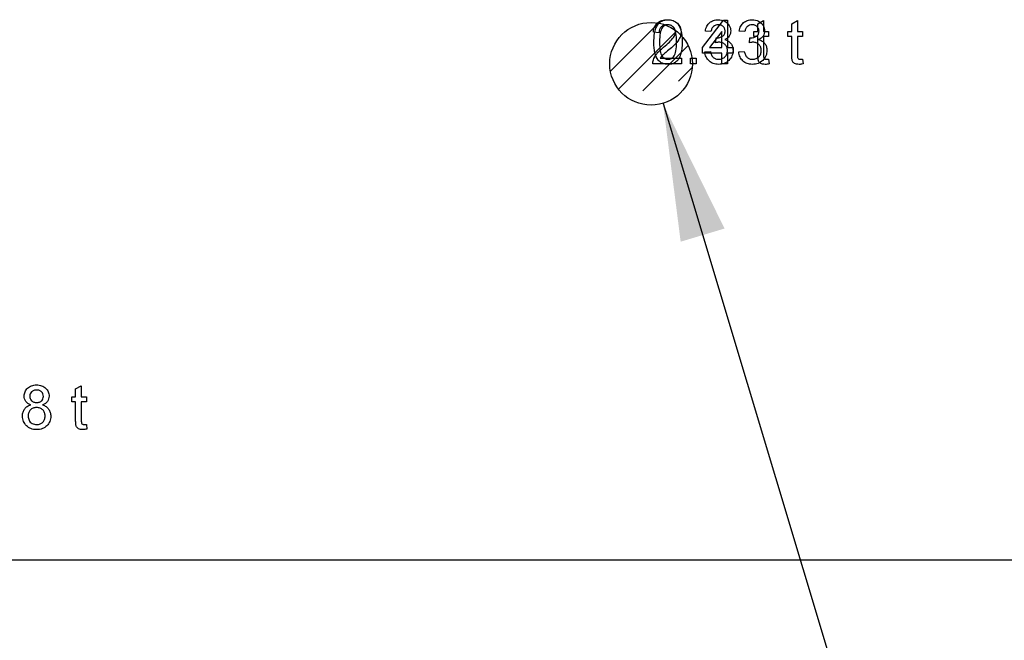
# Model space of a CAD drawing. Header units: inches. Extents: x 0.7 to 43.6, y 0.3 to 38.8.
# Tile 13 of 97: x 11.1 to 12.2, y 24 to 24.7. Entities that reach past the tile are written whole.
import ezdxf

# ---------------------------------------------------------------- set-up
doc = ezdxf.new("R2010")
doc.units = ezdxf.units.IN
doc.header["$MEASUREMENT"] = 0
doc.layers.add('SID-M-S', color=90, linetype='Continuous')
doc.styles.add('SLDTEXTSTYLE0', font='GOTHIC.TTF', dxfattribs={"width": 0.913})
doc.dimstyles.new('SLDDIMSTYLE1', dxfattribs={"dimtxt": 0.125, "dimasz": 0.156, "dimexe": 0, "dimexo": 0.0625, "dimgap": 0.03125, "dimtad": 0, "dimtih": 1, "dimtoh": 1, "dimdec": 4, "dimlfac": 2, "dimrnd": 1e-09, "dimzin": 4, "dimdsep": 46, "dimtxsty": 'SLDTEXTSTYLE0', "dimsah": 1, "dimcen": 0.09, "dimadec": 0, "dimazin": 1, "dimtfac": 1, "dimtdec": 4, "dimtofl": 0, "dimtmove": 0, "dimatfit": 3, "dimfxl": 0, "dimfrac": 2, "dimtolj": 1, "dimtzin": 12, "dimarcsym": 0})
doc.dimstyles.new('SLDDIMSTYLE4', dxfattribs={"dimtxt": 0.125, "dimasz": 0.156, "dimexe": 0, "dimexo": 0.0625, "dimgap": 0.03125, "dimtad": 0, "dimtih": 1, "dimtoh": 1, "dimdec": 4, "dimlfac": 2, "dimrnd": 1e-09, "dimzin": 12, "dimdsep": 46, "dimtxsty": 'SLDTEXTSTYLE0', "dimsah": 1, "dimcen": 0, "dimadec": 0, "dimazin": 3, "dimtfac": 1, "dimtdec": 4, "dimtofl": 0, "dimtmove": 0, "dimatfit": 3, "dimfxl": 0, "dimfrac": 2, "dimtolj": 1, "dimtzin": 12, "dimarcsym": 0})

# ---------------------------------------------------------------- blocks, each defined once
blk = doc.blocks.new('SW_HATCH_4')
at = {"color": 0, "linetype": 'Continuous', "lineweight": 18}
for p, q in [((0, 0), (-0.0546, -0.0546)), ((0.0203, -0.0092), (-0.0455, -0.0749)), ((0.0335, -0.0254), (-0.0178, -0.0767)), ((0.0381, -0.0502), (0.0225, -0.0659))]:
    blk.add_line(p, q, dxfattribs=at)
blk = doc.blocks.new('_D_5')
for p, q in [((11.804, 24.5988), (12.0763, 23.6937)), ((12.0763, 23.6937), (12.2263, 23.6937))]:
    blk.add_line(p, q)
blk.add_solid([(11.804, 24.5988), (11.824, 24.442), (11.8738, 24.4569)])
at = {"char_height": 0.125, "attachment_point": 1, "style": 'SLDTEXTSTYLE0'}
for s, insert in [('%%c', (12.2365, 23.8521)), ('.1875', (12.425, 23.854)), ('SENSOR', (12.2263, 23.6537))]:
    blk.add_mtext(s, dxfattribs=dict(at, insert=insert))
blk = doc.blocks.new('_D_6')
for p, q in [((10.6655, 24.5937), (10.6655, 23.1262)), ((16.603, 24.5937), (16.603, 23.1262)), ((10.6655, 23.2512), (12.5128, 23.2512)), ((16.603, 23.2512), (13.8722, 23.2512))]:
    blk.add_line(p, q)
for points in [[(10.6655, 23.2512), (10.8215, 23.2252), (10.8215, 23.2772)], [(16.603, 23.2512), (16.447, 23.2772), (16.447, 23.2252)]]:
    blk.add_solid(points)
at = {"char_height": 0.125, "attachment_point": 1, "style": 'SLDTEXTSTYLE0'}
for s, insert in [('11.8750', (12.5128, 23.3116)), (' MULTIPLE', (13.1131, 23.3116))]:
    blk.add_mtext(s, dxfattribs=dict(at, insert=insert))

msp = doc.modelspace()

# ---------------------------------------------------------------- linework, layer by layer
at = {"color": 7, "linetype": 'Continuous'}
msp.add_line((9.790459, 24.081229), (15.727959, 24.081229), dxfattribs=at)
at = {"color": 7, "linetype": 'Continuous', "flags": 128}
for points in [[(11.825071, 24.65014), (11.825074, 24.643729), (11.825074, 24.643729), (11.792382, 24.643729), (11.792382, 24.643729), (11.792402, 24.644871), (11.792522, 24.646003), (11.792733, 24.647095), (11.793053, 24.648176), (11.793053, 24.648176), (11.793724, 24.649919), (11.794586, 24.651652), (11.795607, 24.653345), (11.796819, 24.655027), (11.79751, 24.655869), (11.798281, 24.65674), (11.799133, 24.657632), (11.800064, 24.658543), (11.801076, 24.659485), (11.802158, 24.660446), (11.80333, 24.661428), (11.804582, 24.662429), (11.804582, 24.662429), (11.806505, 24.664062), (11.808257, 24.665604), (11.80985, 24.667047), (11.811272, 24.668399), (11.812524, 24.669651), (11.813616, 24.670803), (11.814548, 24.671854), (11.815309, 24.672816), (11.81595, 24.673727), (11.816501, 24.674629), (11.816961, 24.67552), (11.817342, 24.676402), (11.817642, 24.677283), (11.817853, 24.678154), (11.817983, 24.679016), (11.818023, 24.679867), (11.818023, 24.679867), (11.817983, 24.680709), (11.817863, 24.68151), (11.817673, 24.682281), (11.817392, 24.683012), (11.817042, 24.683713), (11.816601, 24.684384), (11.81609, 24.685015), (11.815499, 24.685616), (11.814848, 24.686167), (11.814137, 24.686638), (11.813386, 24.687049), (11.812594, 24.687379), (11.811743, 24.68763), (11.810842, 24.68781), (11.8099, 24.68792), (11.808908, 24.68796), (11.808908, 24.68796), (11.807867, 24.68792), (11.806875, 24.68781), (11.805934, 24.68763), (11.805052, 24.687369), (11.804211, 24.687029), (11.80344, 24.686618), (11.802709, 24.686137), (11.802037, 24.685576), (11.801437, 24.684955), (11.800906, 24.684274), (11.800465, 24.683533), (11.800104, 24.682742), (11.799814, 24.68189), (11.799604, 24.680979), (11.799483, 24.680007), (11.799433, 24.678986), (11.799433, 24.678986), (11.793023, 24.679627), (11.793023, 24.679627), (11.793243, 24.681299), (11.793564, 24.682862), (11.794005, 24.684324), (11.794546, 24.685686), (11.795207, 24.686948), (11.795968, 24.68811), (11.796849, 24.689162), (11.797831, 24.690114), (11.798923, 24.690965), (11.800094, 24.691696), (11.801366, 24.692317), (11.802729, 24.692828), (11.804171, 24.693219), (11.805703, 24.693499), (11.807336, 24.693669), (11.809049, 24.693729), (11.809049, 24.693729), (11.810781, 24.693669), (11.812414, 24.693479), (11.813957, 24.693168), (11.815409, 24.692738), (11.816771, 24.692177), (11.818033, 24.691496), (11.819205, 24.690694), (11.820287, 24.689763), (11.821258, 24.688741), (11.8221, 24.68766), (11.822811, 24.686518), (11.823402, 24.685326), (11.823852, 24.684064), (11.824173, 24.682742), (11.824373, 24.68137), (11.824433, 24.679927), (11.824433, 24.679927), (11.824363, 24.678445), (11.824153, 24.676973), (11.823792, 24.67551), (11.823302, 24.674058), (11.82265, 24.672606), (11.821809, 24.671103), (11.820777, 24.669571), (11.819556, 24.667988), (11.818844, 24.667157), (11.818013, 24.666255), (11.817062, 24.665294), (11.816, 24.664252), (11.814818, 24.66315), (11.813516, 24.661969), (11.812094, 24.660727), (11.810561, 24.659414), (11.810561, 24.659414), (11.809249, 24.658343), (11.808067, 24.657361), (11.806995, 24.65646), (11.806034, 24.655658), (11.805203, 24.654947), (11.804481, 24.654326), (11.80388, 24.653785), (11.8034, 24.653345), (11.801867, 24.651752), (11.800615, 24.65014), (11.800615, 24.65014), (11.825074, 24.65014)], [(11.793663, 24.668389), (11.793694, 24.670532), (11.793774, 24.672586), (11.793914, 24.674529), (11.794115, 24.676362), (11.794365, 24.678104), (11.794676, 24.679737), (11.795036, 24.681269), (11.795457, 24.682702), (11.795928, 24.684044), (11.796459, 24.685296), (11.79705, 24.686458), (11.797691, 24.687539), (11.798382, 24.688521), (11.799123, 24.689432), (11.799924, 24.690244), (11.800785, 24.690975), (11.801697, 24.691616), (11.802669, 24.692177), (11.80369, 24.692658), (11.804782, 24.693038), (11.805924, 24.693339), (11.807116, 24.693559), (11.808378, 24.693689), (11.80969, 24.693729), (11.80969, 24.693729), (11.811613, 24.693629), (11.813446, 24.693329), (11.815169, 24.692818), (11.816791, 24.692117), (11.818283, 24.691225), (11.819596, 24.690164), (11.820747, 24.688912), (11.821719, 24.687489), (11.82257, 24.685897), (11.823332, 24.684134), (11.824013, 24.682211), (11.824604, 24.680118), (11.824864, 24.678986), (11.825094, 24.677754), (11.825285, 24.676432), (11.825435, 24.675009), (11.825555, 24.673497), (11.825645, 24.671894), (11.825695, 24.670192), (11.825715, 24.668389), (11.825715, 24.668389), (11.825685, 24.666255), (11.825605, 24.664222), (11.825465, 24.662299), (11.825275, 24.660466), (11.825014, 24.658733), (11.824714, 24.657101), (11.824353, 24.655568), (11.823933, 24.654136), (11.823462, 24.652804), (11.822941, 24.651552), (11.82236, 24.65038), (11.821719, 24.649308), (11.821028, 24.648317), (11.820287, 24.647405), (11.819485, 24.646584), (11.818624, 24.645853), (11.817713, 24.645202), (11.816741, 24.644641), (11.815709, 24.64417), (11.814628, 24.643779), (11.813476, 24.643479), (11.812274, 24.643259), (11.811012, 24.643128), (11.80969, 24.643088), (11.80969, 24.643088), (11.807957, 24.643168), (11.806324, 24.643389), (11.804782, 24.643769), (11.80334, 24.64429), (11.801997, 24.644971), (11.800745, 24.645803), (11.799584, 24.646774), (11.798522, 24.647906), (11.798522, 24.647906), (11.79738, 24.649649), (11.796398, 24.651632), (11.795557, 24.653836), (11.794876, 24.656279), (11.794345, 24.658964), (11.793965, 24.661868), (11.793744, 24.665013), (11.793664, 24.668389)], [(11.80007, 24.668409), (11.800114, 24.665524), (11.800245, 24.66289), (11.800465, 24.660526), (11.800765, 24.658413), (11.801156, 24.65657), (11.801637, 24.654987), (11.802198, 24.653655), (11.802849, 24.652594), (11.80356, 24.651722), (11.804321, 24.650961), (11.805112, 24.65032), (11.805944, 24.649789), (11.806825, 24.649378), (11.807737, 24.649088), (11.808698, 24.648918), (11.80969, 24.648858), (11.80969, 24.648858), (11.810681, 24.648918), (11.811643, 24.649088), (11.812554, 24.649388), (11.813436, 24.649799), (11.814267, 24.65032), (11.815058, 24.650961), (11.81582, 24.651722), (11.816531, 24.652604), (11.817182, 24.653675), (11.817743, 24.654997), (11.818223, 24.65659), (11.818614, 24.658433), (11.818914, 24.660536), (11.819135, 24.6629), (11.819265, 24.665524), (11.819305, 24.668409), (11.819305, 24.668409), (11.819265, 24.671233), (11.819135, 24.673817), (11.818925, 24.676141), (11.818634, 24.678225), (11.818253, 24.680067), (11.817793, 24.68165), (11.817242, 24.682992), (11.816611, 24.684084), (11.81591, 24.684995), (11.815169, 24.685777), (11.814367, 24.686448), (11.813516, 24.686989), (11.812614, 24.687419), (11.811673, 24.68772), (11.810671, 24.6879), (11.80962, 24.68796), (11.80962, 24.68796), (11.808628, 24.68791), (11.807677, 24.68775), (11.806775, 24.687479), (11.805924, 24.687109), (11.805112, 24.686618), (11.804351, 24.686037), (11.80364, 24.685336), (11.802969, 24.684535), (11.802969, 24.684535), (11.802288, 24.683323), (11.801707, 24.68189), (11.801206, 24.680218), (11.800796, 24.678325), (11.800485, 24.676191), (11.800255, 24.673827), (11.800124, 24.671233), (11.800074, 24.668409)], [(11.870586, 24.643729), (11.870587, 24.655909), (11.870587, 24.655909), (11.848792, 24.655909), (11.848792, 24.655909), (11.848792, 24.662319), (11.848792, 24.662319), (11.87251, 24.693088), (11.87251, 24.693088), (11.876997, 24.693088), (11.876997, 24.693088), (11.876997, 24.662319), (11.876997, 24.662319), (11.883408, 24.662319), (11.883408, 24.662319), (11.883408, 24.655909), (11.883408, 24.655909), (11.876997, 24.655909), (11.876997, 24.655909), (11.876997, 24.643729), (11.876997, 24.643729), (11.870587, 24.643729)], [(11.851353, 24.657191), (11.857767, 24.657832), (11.857767, 24.657832), (11.858037, 24.65668), (11.858348, 24.655618), (11.858698, 24.654627), (11.859099, 24.653735), (11.859519, 24.652914), (11.85999, 24.652183), (11.860501, 24.651532), (11.861052, 24.650961), (11.861643, 24.65047), (11.862284, 24.650039), (11.862975, 24.649679), (11.863716, 24.649388), (11.864497, 24.649158), (11.865329, 24.648988), (11.86621, 24.648888), (11.867142, 24.648858), (11.867142, 24.648858), (11.868233, 24.648898), (11.869265, 24.649038), (11.870247, 24.649258), (11.871168, 24.649579), (11.872029, 24.649979), (11.872841, 24.65047), (11.873602, 24.651051), (11.874303, 24.651722), (11.874934, 24.652463), (11.875485, 24.653245), (11.875946, 24.654066), (11.876326, 24.654927), (11.876617, 24.655839), (11.876827, 24.65679), (11.876957, 24.657782), (11.876997, 24.658823), (11.876997, 24.658823), (11.876957, 24.659815), (11.876837, 24.660757), (11.876627, 24.661658), (11.876336, 24.662509), (11.875966, 24.663321), (11.875515, 24.664092), (11.874974, 24.664813), (11.874353, 24.665494), (11.873672, 24.666115), (11.872941, 24.666646), (11.87217, 24.667097), (11.871348, 24.667467), (11.870487, 24.667758), (11.869576, 24.667968), (11.868624, 24.668088), (11.867622, 24.668128), (11.867622, 24.668128), (11.866741, 24.668088), (11.865759, 24.667958), (11.864668, 24.667748), (11.863476, 24.667447), (11.863476, 24.667447), (11.864137, 24.673217), (11.864137, 24.673217), (11.864658, 24.673166), (11.865058, 24.673146), (11.865058, 24.673146), (11.866821, 24.673267), (11.868484, 24.673617), (11.870066, 24.674198), (11.871549, 24.675019), (11.87223, 24.67552), (11.872811, 24.676091), (11.873312, 24.676712), (11.873712, 24.677413), (11.874033, 24.678164), (11.874253, 24.678986), (11.874393, 24.679867), (11.874433, 24.680809), (11.874433, 24.680809), (11.874403, 24.68157), (11.874303, 24.682291), (11.874133, 24.682982), (11.873902, 24.683633), (11.873602, 24.684254), (11.873231, 24.684845), (11.872801, 24.685406), (11.8723, 24.685927), (11.871749, 24.686408), (11.871158, 24.686818), (11.870537, 24.687169), (11.869866, 24.687449), (11.869165, 24.68767), (11.868424, 24.68783), (11.867642, 24.68793), (11.866821, 24.68796), (11.866821, 24.68796), (11.865219, 24.68784), (11.863766, 24.687479), (11.862444, 24.686878), (11.861262, 24.686037), (11.860731, 24.685526), (11.860251, 24.684955), (11.85982, 24.684324), (11.859439, 24.683633), (11.859109, 24.682882), (11.858818, 24.682071), (11.858588, 24.681199), (11.858408, 24.680268), (11.858408, 24.680268), (11.851997, 24.680909), (11.851997, 24.680909), (11.852318, 24.682391), (11.852719, 24.683793), (11.853209, 24.685106), (11.85379, 24.686327), (11.854451, 24.687469), (11.855203, 24.688521), (11.856044, 24.689493), (11.856965, 24.690374), (11.857967, 24.691165), (11.859029, 24.691846), (11.86014, 24.692417), (11.861322, 24.692888), (11.862554, 24.693259), (11.863856, 24.693519), (11.865209, 24.693679), (11.866621, 24.693729), (11.866621, 24.693729), (11.868574, 24.693619), (11.870437, 24.693299), (11.87223, 24.692758), (11.873943, 24.692007), (11.875525, 24.691075), (11.876907, 24.689983), (11.878089, 24.688731), (11.879071, 24.687319), (11.879842, 24.685817), (11.880403, 24.684264), (11.880733, 24.682662), (11.880844, 24.681019), (11.880844, 24.681019), (11.880733, 24.679467), (11.880413, 24.677984), (11.879872, 24.676582), (11.879121, 24.67524), (11.878159, 24.674008), (11.876987, 24.672906), (11.875605, 24.671934), (11.874023, 24.671103), (11.874023, 24.671103), (11.875094, 24.670813), (11.876096, 24.670452), (11.877048, 24.670021), (11.877939, 24.669531), (11.87877, 24.66896), (11.879542, 24.668329), (11.880253, 24.667618), (11.880904, 24.666846), (11.881495, 24.666015), (11.881995, 24.665134), (11.882426, 24.664202), (11.882787, 24.663221), (11.883057, 24.662179), (11.883247, 24.661097), (11.883368, 24.659955), (11.883408, 24.658773), (11.883408, 24.658773), (11.883338, 24.657161), (11.883117, 24.655618), (11.882747, 24.654136), (11.882236, 24.652714), (11.881585, 24.651352), (11.880773, 24.650049), (11.879822, 24.648817), (11.87873, 24.647646), (11.877528, 24.646574), (11.876246, 24.645652), (11.874884, 24.644871), (11.873442, 24.64423), (11.871929, 24.643729), (11.870337, 24.643369), (11.868664, 24.643158), (11.866911, 24.643088), (11.866911, 24.643088), (11.865339, 24.643148), (11.863826, 24.643339), (11.862384, 24.643639), (11.861022, 24.64407), (11.85971, 24.644621), (11.858478, 24.645302), (11.857316, 24.646093), (11.856214, 24.647015), (11.855203, 24.648036), (11.854311, 24.649128), (11.85354, 24.65029), (11.852869, 24.651522), (11.852318, 24.652834), (11.851887, 24.654216), (11.851567, 24.655668), (11.851356, 24.657191)], [(11.889815, 24.657191), (11.896228, 24.657832), (11.896228, 24.657832), (11.896499, 24.65668), (11.896809, 24.655618), (11.89716, 24.654627), (11.89756, 24.653735), (11.897981, 24.652914), (11.898452, 24.652183), (11.898963, 24.651532), (11.899513, 24.650961), (11.900104, 24.65047), (11.900745, 24.650039), (11.901437, 24.649679), (11.902178, 24.649388), (11.902959, 24.649158), (11.90379, 24.648988), (11.904672, 24.648888), (11.905603, 24.648858), (11.905603, 24.648858), (11.906695, 24.648898), (11.907727, 24.649038), (11.908708, 24.649258), (11.90963, 24.649579), (11.910491, 24.649979), (11.911302, 24.65047), (11.912064, 24.651051), (11.912765, 24.651722), (11.913396, 24.652463), (11.913947, 24.653245), (11.914407, 24.654066), (11.914788, 24.654927), (11.915078, 24.655839), (11.915289, 24.65679), (11.915419, 24.657782), (11.915459, 24.658823), (11.915459, 24.658823), (11.915419, 24.659815), (11.915299, 24.660757), (11.915088, 24.661658), (11.914798, 24.662509), (11.914427, 24.663321), (11.913977, 24.664092), (11.913436, 24.664813), (11.912815, 24.665494), (11.912134, 24.666115), (11.911402, 24.666646), (11.910631, 24.667097), (11.90981, 24.667467), (11.908949, 24.667758), (11.908037, 24.667968), (11.907086, 24.668088), (11.906084, 24.668128), (11.906084, 24.668128), (11.905203, 24.668088), (11.904221, 24.667958), (11.903129, 24.667748), (11.901937, 24.667447), (11.901937, 24.667447), (11.902598, 24.673217), (11.902598, 24.673217), (11.903119, 24.673166), (11.90352, 24.673146), (11.90352, 24.673146), (11.905283, 24.673267), (11.906945, 24.673617), (11.908528, 24.674198), (11.91001, 24.675019), (11.910691, 24.67552), (11.911272, 24.676091), (11.911773, 24.676712), (11.912174, 24.677413), (11.912494, 24.678164), (11.912715, 24.678986), (11.912855, 24.679867), (11.912895, 24.680809), (11.912895, 24.680809), (11.912865, 24.68157), (11.912765, 24.682291), (11.912594, 24.682982), (11.912364, 24.683633), (11.912064, 24.684254), (11.911693, 24.684845), (11.911262, 24.685406), (11.910761, 24.685927), (11.910211, 24.686408), (11.90962, 24.686818), (11.908999, 24.687169), (11.908328, 24.687449), (11.907626, 24.68767), (11.906885, 24.68783), (11.906104, 24.68793), (11.905283, 24.68796), (11.905283, 24.68796), (11.90368, 24.68784), (11.902228, 24.687479), (11.900906, 24.686878), (11.899724, 24.686037), (11.899193, 24.685526), (11.898712, 24.684955), (11.898281, 24.684324), (11.897901, 24.683633), (11.89757, 24.682882), (11.89728, 24.682071), (11.89705, 24.681199), (11.896869, 24.680268), (11.896869, 24.680268), (11.890459, 24.680909), (11.890459, 24.680909), (11.890779, 24.682391), (11.89118, 24.683793), (11.891671, 24.685106), (11.892252, 24.686327), (11.892913, 24.687469), (11.893664, 24.688521), (11.894505, 24.689493), (11.895427, 24.690374), (11.896429, 24.691165), (11.89749, 24.691846), (11.898602, 24.692417), (11.899784, 24.692888), (11.901016, 24.693259), (11.902318, 24.693519), (11.90367, 24.693679), (11.905082, 24.693729), (11.905082, 24.693729), (11.907035, 24.693619), (11.908898, 24.693299), (11.910691, 24.692758), (11.912404, 24.692007), (11.913987, 24.691075), (11.915369, 24.689983), (11.916551, 24.688731), (11.917532, 24.687319), (11.918304, 24.685817), (11.918864, 24.684264), (11.919195, 24.682662), (11.919305, 24.681019), (11.919305, 24.681019), (11.919195, 24.679467), (11.918874, 24.677984), (11.918334, 24.676582), (11.917582, 24.67524), (11.916621, 24.674008), (11.915449, 24.672906), (11.914067, 24.671934), (11.912484, 24.671103), (11.912484, 24.671103), (11.913556, 24.670813), (11.914558, 24.670452), (11.915509, 24.670021), (11.9164, 24.669531), (11.917232, 24.66896), (11.918003, 24.668329), (11.918714, 24.667618), (11.919365, 24.666846), (11.919956, 24.666015), (11.920457, 24.665134), (11.920888, 24.664202), (11.921248, 24.663221), (11.921519, 24.662179), (11.921709, 24.661097), (11.921829, 24.659955), (11.921869, 24.658773), (11.921869, 24.658773), (11.921799, 24.657161), (11.921579, 24.655618), (11.921208, 24.654136), (11.920697, 24.652714), (11.920046, 24.651352), (11.919235, 24.650049), (11.918283, 24.648817), (11.917192, 24.647646), (11.91599, 24.646574), (11.914708, 24.645652), (11.913346, 24.644871), (11.911903, 24.64423), (11.910391, 24.643729), (11.908798, 24.643369), (11.907126, 24.643158), (11.905373, 24.643088), (11.905373, 24.643088), (11.9038, 24.643148), (11.902288, 24.643339), (11.900846, 24.643639), (11.899483, 24.64407), (11.898171, 24.644621), (11.896939, 24.645302), (11.895777, 24.646093), (11.894676, 24.647015), (11.893664, 24.648036), (11.892773, 24.649128), (11.892001, 24.65029), (11.89133, 24.651522), (11.890779, 24.652834), (11.890349, 24.654216), (11.890028, 24.655668), (11.889818, 24.657191)], [(11.923789, 24.649018), (11.924433, 24.643639), (11.924433, 24.643639), (11.923201, 24.643399), (11.922039, 24.643229), (11.920948, 24.643118), (11.919916, 24.643088), (11.919916, 24.643088), (11.918384, 24.643158), (11.917031, 24.643349), (11.91586, 24.643679), (11.914868, 24.64413), (11.914037, 24.644691), (11.913346, 24.645332), (11.912775, 24.646063), (11.912344, 24.646864), (11.912174, 24.647345), (11.912023, 24.647946), (11.911903, 24.648657), (11.911793, 24.649499), (11.911713, 24.65044), (11.911663, 24.651512), (11.911623, 24.652694), (11.911613, 24.653996), (11.911613, 24.653996), (11.911613, 24.674499), (11.911613, 24.674499), (11.907126, 24.674499), (11.907126, 24.674499), (11.907126, 24.680268), (11.907126, 24.680268), (11.911613, 24.680268), (11.911613, 24.680268), (11.911613, 24.689162), (11.911613, 24.689162), (11.918023, 24.692808), (11.918023, 24.692808), (11.918023, 24.680268), (11.918023, 24.680268), (11.923792, 24.680268), (11.923792, 24.680268), (11.923792, 24.674499), (11.923792, 24.674499), (11.918023, 24.674499), (11.918023, 24.674499), (11.918023, 24.653765), (11.918023, 24.653765), (11.918043, 24.652594), (11.918103, 24.651652), (11.918193, 24.650941), (11.918324, 24.65046), (11.918724, 24.649799), (11.919305, 24.649288), (11.919686, 24.649098), (11.920146, 24.648968), (11.920677, 24.648888), (11.921278, 24.648858), (11.921278, 24.648858), (11.921789, 24.648868), (11.92238, 24.648898), (11.923051, 24.648948), (11.923792, 24.649018)], [(11.962251, 24.649018), (11.962895, 24.643639), (11.962895, 24.643639), (11.961663, 24.643399), (11.960501, 24.643229), (11.959409, 24.643118), (11.958378, 24.643088), (11.958378, 24.643088), (11.956845, 24.643158), (11.955493, 24.643349), (11.954321, 24.643679), (11.95333, 24.64413), (11.952498, 24.644691), (11.951807, 24.645332), (11.951236, 24.646063), (11.950806, 24.646864), (11.950635, 24.647345), (11.950485, 24.647946), (11.950365, 24.648657), (11.950255, 24.649499), (11.950175, 24.65044), (11.950124, 24.651512), (11.950084, 24.652694), (11.950074, 24.653996), (11.950074, 24.653996), (11.950074, 24.674499), (11.950074, 24.674499), (11.945587, 24.674499), (11.945587, 24.674499), (11.945587, 24.680268), (11.945587, 24.680268), (11.950074, 24.680268), (11.950074, 24.680268), (11.950074, 24.689162), (11.950074, 24.689162), (11.956485, 24.692808), (11.956485, 24.692808), (11.956485, 24.680268), (11.956485, 24.680268), (11.962254, 24.680268), (11.962254, 24.680268), (11.962254, 24.674499), (11.962254, 24.674499), (11.956485, 24.674499), (11.956485, 24.674499), (11.956485, 24.653765), (11.956485, 24.653765), (11.956505, 24.652594), (11.956565, 24.651652), (11.956655, 24.650941), (11.956785, 24.65046), (11.957186, 24.649799), (11.957767, 24.649288), (11.958147, 24.649098), (11.958608, 24.648968), (11.959139, 24.648888), (11.95974, 24.648858), (11.95974, 24.648858), (11.960251, 24.648868), (11.960842, 24.648898), (11.961513, 24.648948), (11.962254, 24.649018)], [(11.870586, 24.662319), (11.870587, 24.680328), (11.870587, 24.680328), (11.856705, 24.662319), (11.856705, 24.662319), (11.870587, 24.662319)], [(11.83533, 24.643729), (11.835331, 24.65014), (11.835331, 24.65014), (11.841741, 24.65014), (11.841741, 24.65014), (11.841741, 24.643729), (11.841741, 24.643729), (11.835331, 24.643729)], [(11.83533, 24.643729), (11.835331, 24.65014), (11.835331, 24.65014), (11.841741, 24.65014), (11.841741, 24.65014), (11.841741, 24.643729), (11.841741, 24.643729), (11.835331, 24.643729)], [(11.086809, 24.256996), (11.08501, 24.257757), (11.083458, 24.258659), (11.082146, 24.259711), (11.081094, 24.260902), (11.080283, 24.262235), (11.079702, 24.263687), (11.079361, 24.265259), (11.079241, 24.266962), (11.079241, 24.266962), (11.079301, 24.268274), (11.079481, 24.269526), (11.079782, 24.270728), (11.080203, 24.27188), (11.080733, 24.272972), (11.081394, 24.274013), (11.082166, 24.275005), (11.083067, 24.275937), (11.084069, 24.276788), (11.08514, 24.277529), (11.086302, 24.27815), (11.087534, 24.278661), (11.088846, 24.279062), (11.090239, 24.279342), (11.091711, 24.279512), (11.093263, 24.279572), (11.093263, 24.279572), (11.094826, 24.279512), (11.096298, 24.279342), (11.097701, 24.279052), (11.099033, 24.278641), (11.100275, 24.27812), (11.101447, 24.277479), (11.102538, 24.276728), (11.10355, 24.275856), (11.104461, 24.274905), (11.105253, 24.273893), (11.105924, 24.272842), (11.106475, 24.27174), (11.106895, 24.270578), (11.107206, 24.269366), (11.107386, 24.268114), (11.107446, 24.266802), (11.107446, 24.266802), (11.107336, 24.265159), (11.106985, 24.263617), (11.106414, 24.262195), (11.105603, 24.260882), (11.104572, 24.259701), (11.1033, 24.258659), (11.101787, 24.257757), (11.100034, 24.256996), (11.100034, 24.256996), (11.101146, 24.256596), (11.102178, 24.256125), (11.103149, 24.255604), (11.104061, 24.255033), (11.104892, 24.254392), (11.105653, 24.253701), (11.106354, 24.25295), (11.106985, 24.252138), (11.107546, 24.251277), (11.108027, 24.250376), (11.108438, 24.249434), (11.108778, 24.248463), (11.109039, 24.247431), (11.109219, 24.246369), (11.109329, 24.245267), (11.109369, 24.244126), (11.109369, 24.244126), (11.109299, 24.242553), (11.109089, 24.241041), (11.108748, 24.239588), (11.108267, 24.238206), (11.107646, 24.236884), (11.106885, 24.235632), (11.105984, 24.23444), (11.104952, 24.233308), (11.10381, 24.232287), (11.102578, 24.231395), (11.101256, 24.230644), (11.099844, 24.230023), (11.098352, 24.229542), (11.096769, 24.229202), (11.095096, 24.229001), (11.093344, 24.228931), (11.093344, 24.228931), (11.091591, 24.229001), (11.089918, 24.229202), (11.088336, 24.229552), (11.086843, 24.230033), (11.085431, 24.230644), (11.084109, 24.231405), (11.082877, 24.232297), (11.081725, 24.233328), (11.080693, 24.23446), (11.079802, 24.235662), (11.079041, 24.236934), (11.07842, 24.238266), (11.077939, 24.239679), (11.077598, 24.241151), (11.077388, 24.242683), (11.077318, 24.244296), (11.077318, 24.244296), (11.077358, 24.245498), (11.077468, 24.24665), (11.077668, 24.247741), (11.077939, 24.248793), (11.078279, 24.249795), (11.0787, 24.250746), (11.079201, 24.251638), (11.079782, 24.252489), (11.080433, 24.25328), (11.081154, 24.254011), (11.081935, 24.254673), (11.082777, 24.255273), (11.083688, 24.255794), (11.08467, 24.256265), (11.085711, 24.256666), (11.086813, 24.256996)], [(11.14975, 24.234861), (11.150395, 24.229482), (11.150395, 24.229482), (11.149163, 24.229242), (11.148001, 24.229072), (11.146909, 24.228961), (11.145878, 24.228931), (11.145878, 24.228931), (11.144345, 24.229001), (11.142993, 24.229192), (11.141821, 24.229522), (11.14083, 24.229973), (11.139998, 24.230534), (11.139307, 24.231175), (11.138736, 24.231906), (11.138306, 24.232707), (11.138135, 24.233188), (11.137985, 24.233789), (11.137865, 24.2345), (11.137755, 24.235342), (11.137675, 24.236283), (11.137624, 24.237355), (11.137584, 24.238537), (11.137574, 24.239839), (11.137574, 24.239839), (11.137574, 24.260342), (11.137574, 24.260342), (11.133087, 24.260342), (11.133087, 24.260342), (11.133087, 24.266111), (11.133087, 24.266111), (11.137574, 24.266111), (11.137574, 24.266111), (11.137574, 24.275005), (11.137574, 24.275005), (11.143985, 24.278651), (11.143985, 24.278651), (11.143985, 24.266111), (11.143985, 24.266111), (11.149754, 24.266111), (11.149754, 24.266111), (11.149754, 24.260342), (11.149754, 24.260342), (11.143985, 24.260342), (11.143985, 24.260342), (11.143985, 24.239608), (11.143985, 24.239608), (11.144005, 24.238437), (11.144065, 24.237495), (11.144155, 24.236784), (11.144285, 24.236303), (11.144686, 24.235642), (11.145267, 24.235131), (11.145647, 24.234941), (11.146108, 24.234811), (11.146639, 24.234731), (11.14724, 24.234701), (11.14724, 24.234701), (11.147751, 24.234711), (11.148342, 24.234741), (11.149013, 24.234791), (11.149754, 24.234861)], [(11.085649, 24.266932), (11.085771, 24.26541), (11.086152, 24.264038), (11.086773, 24.262806), (11.087644, 24.261724), (11.088175, 24.261253), (11.088756, 24.260842), (11.089397, 24.260492), (11.090088, 24.260211), (11.09083, 24.259981), (11.091631, 24.259831), (11.092492, 24.259731), (11.093404, 24.259701), (11.093404, 24.259701), (11.094295, 24.259731), (11.095136, 24.259831), (11.095918, 24.259981), (11.096659, 24.260201), (11.09733, 24.260482), (11.097961, 24.260832), (11.098532, 24.261233), (11.099053, 24.261704), (11.099924, 24.262765), (11.100545, 24.263947), (11.100916, 24.265229), (11.101036, 24.266632), (11.101036, 24.266632), (11.100906, 24.268084), (11.100525, 24.269426), (11.099884, 24.270638), (11.098993, 24.27173), (11.098462, 24.272221), (11.097871, 24.272641), (11.09724, 24.272992), (11.096559, 24.273282), (11.095828, 24.273513), (11.095046, 24.273673), (11.094225, 24.273773), (11.093344, 24.273803), (11.093344, 24.273803), (11.092462, 24.273773), (11.091631, 24.273673), (11.09084, 24.273523), (11.090108, 24.273302), (11.089427, 24.273012), (11.088796, 24.272661), (11.088205, 24.272251), (11.087675, 24.27178), (11.086793, 24.270718), (11.086162, 24.269556), (11.085781, 24.268294), (11.085651, 24.266932)], [(11.083725, 24.244416), (11.083788, 24.243184), (11.083979, 24.241962), (11.084299, 24.24077), (11.08474, 24.239588), (11.085341, 24.238487), (11.086122, 24.237515), (11.087094, 24.236684), (11.088235, 24.235973), (11.089487, 24.235412), (11.090769, 24.235021), (11.092072, 24.234781), (11.093394, 24.234701), (11.093394, 24.234701), (11.094485, 24.234741), (11.095507, 24.234871), (11.096479, 24.235081), (11.09739, 24.235372), (11.098231, 24.235752), (11.099023, 24.236213), (11.099744, 24.236754), (11.100415, 24.237385), (11.101016, 24.238086), (11.101527, 24.238827), (11.101967, 24.239608), (11.102328, 24.24044), (11.102598, 24.241321), (11.102799, 24.242243), (11.102919, 24.243204), (11.102959, 24.244216), (11.102959, 24.244216), (11.102919, 24.245247), (11.102799, 24.246229), (11.102588, 24.247171), (11.102308, 24.248062), (11.101937, 24.248913), (11.101487, 24.249715), (11.100946, 24.250466), (11.100335, 24.251177), (11.099654, 24.251818), (11.098902, 24.252379), (11.098101, 24.25286), (11.09724, 24.25324), (11.096318, 24.253541), (11.095337, 24.253761), (11.094305, 24.253891), (11.093203, 24.253931), (11.093203, 24.253931), (11.092132, 24.253891), (11.09111, 24.253761), (11.090158, 24.253551), (11.089257, 24.25325), (11.088416, 24.25287), (11.087634, 24.252399), (11.086913, 24.251848), (11.086252, 24.251207), (11.085661, 24.250506), (11.08515, 24.249765), (11.08471, 24.248983), (11.084359, 24.248152), (11.084079, 24.247281), (11.083888, 24.246369), (11.083768, 24.245418), (11.083728, 24.244416)]]:
    msp.add_lwpolyline(points, dxfattribs=at)
at = {"layer": 'SID-M-S'}
msp.add_line((11.052959, 24.081229), (15.727959, 24.081229), dxfattribs=at)
msp.add_circle((11.790459, 24.643729), 0.046875, dxfattribs=at)

# ---------------------------------------------------------------- block references
at = {"color": 5, "linetype": 'Continuous', "lineweight": 18}
msp.add_blockref('SW_HATCH_4', (11.799009, 24.689818), dxfattribs=at)

# ---------------------------------------------------------------- dimensions: what is measured, and where the dimension line sits
dim = msp.add_diameter_dim_2p(p1=(11.776955, 24.688617), p2=(11.803963, 24.598842), text='<>\\PSENSOR', dimstyle='SLDDIMSTYLE4')
dim.commit()
dim.dimension.update_dxf_attribs({"geometry": '_D_5', "text_midpoint": (12.538591, 23.693714), "dimtype": 163})
dim = msp.add_linear_dim(base=(16.602959, 23.251173), p1=(10.665459, 24.643729), p2=(16.602959, 24.643729), text='<> MULTIPLE', dimstyle='SLDDIMSTYLE1')
dim.commit()
dim.dimension.update_dxf_attribs({"geometry": '_D_6', "text_midpoint": (13.192478, 23.251173), "dimtype": 160})

doc.saveas('drawing.dxf')
